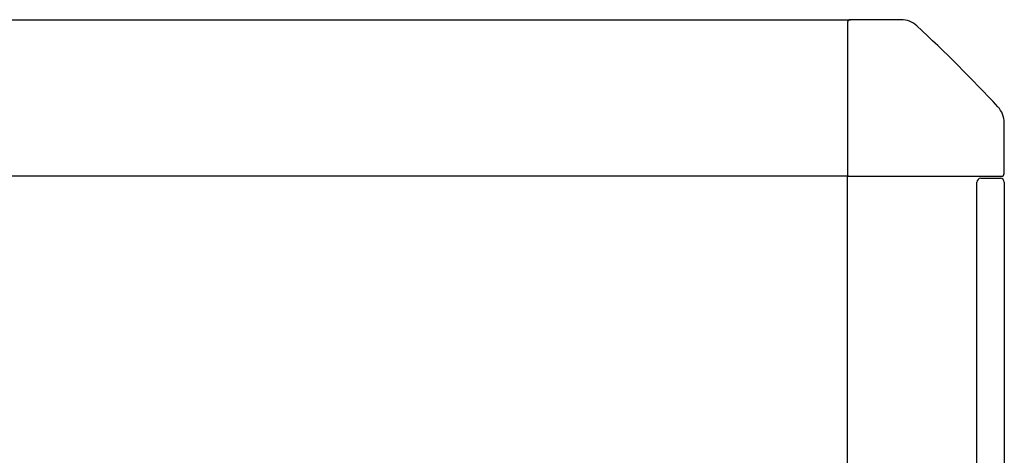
# Model space of a CAD drawing. Header units: metres. Extents: x 15.7 to 54.8, y -39.7 to 1.1.
# Tile 55 of 256: x 21.864 to 22.367, y -30.01 to -29.788. Entities that reach past the tile are written whole.
import ezdxf

# ---------------------------------------------------------------- set-up
doc = ezdxf.new("R2010")
doc.units = ezdxf.units.M
doc.header["$MEASUREMENT"] = 0
doc.layers.add('2D', color=252, linetype='Continuous')

# ---------------------------------------------------------------- blocks, each defined once
blk = doc.blocks.new('2D_QYOS_150')
for p, q in [((0.07849999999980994, -7.105427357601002e-15, 0.01200000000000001), (1.471489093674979, -2.344791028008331e-13, 0.01200000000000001)), ((1.469989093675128, -0.001500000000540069, 0.01200000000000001), (1.469989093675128, -0.07950000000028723, 0.01200000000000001)), ((1.497297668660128, -2.344791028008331e-13, 0.01200000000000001), (1.471489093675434, -2.344791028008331e-13, 0.01200000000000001)), ((1.549989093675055, -0.07850000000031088, 0.01200000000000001), (1.549989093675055, -0.05269142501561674, 0.01200000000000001)), ((1.47048909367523, -0.0800000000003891, 0.01200000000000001), (0.07949999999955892, -0.07999999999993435, 0.01200000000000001)), ((1.469989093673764, -0.9704523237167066, 0.01200000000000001), (1.469989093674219, -0.0800000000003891, 0.01200000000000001)), ((1.47048909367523, -0.0800000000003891, 0.01200000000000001), (1.548489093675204, -0.0800000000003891, 0.01200000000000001)), ((1.536036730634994, -0.967002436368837, 0.01200000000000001), (1.536036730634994, -0.08300243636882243, 0.01200000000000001)), ((1.538036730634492, -0.08100243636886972, 0.01200000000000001), (1.54803673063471, -0.08100243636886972, 0.01200000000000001)), ((1.550036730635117, -0.08300243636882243, 0.01200000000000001), (1.550036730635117, -0.967002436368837, 0.01200000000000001))]:
    blk.add_line(p, q)
for centre, radius, start, end in [((1.471489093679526, -0.001500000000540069, 0.01200000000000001), 0.001500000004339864, 172.1220542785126, 179.9999999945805), ((1.471489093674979, -0.001500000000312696, 0.01200000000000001), 0.00149999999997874, 90, 172.1220542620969), ((1.497297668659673, -0.01200000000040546, 0.01200000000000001), 0.01200000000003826, 47.12151271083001, 89.99999999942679), ((0.9684170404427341, -0.5815720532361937, 0.01200000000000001), 0.7892560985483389, 42.87848728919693, 47.12151271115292), ((1.537989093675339, -0.05269142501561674, 0.01200000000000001), 0.01199999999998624, 0, 42.87848728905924), ((1.47048909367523, -0.07950000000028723, 0.01200000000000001), 0.0005000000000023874, 180, 270), ((1.548489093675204, -0.07850000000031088, 0.01200000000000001), 0.001499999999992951, 270, 0), ((1.538036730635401, -0.08300243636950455, 0.01200000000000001), 0.002000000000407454, 90, 179.9999999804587), ((1.54803673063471, -0.08300243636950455, 0.01200000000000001), 0.002000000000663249, 1.913747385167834e-08, 90)]:
    blk.add_arc(centre, radius, start, end)

msp = doc.modelspace()

# ---------------------------------------------------------------- block references
at = {"layer": '2D'}
msp.add_blockref('2D_QYOS_150', (20.81697451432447, -29.78793906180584, 0.01200000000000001), dxfattribs=at)

doc.saveas('drawing.dxf')
